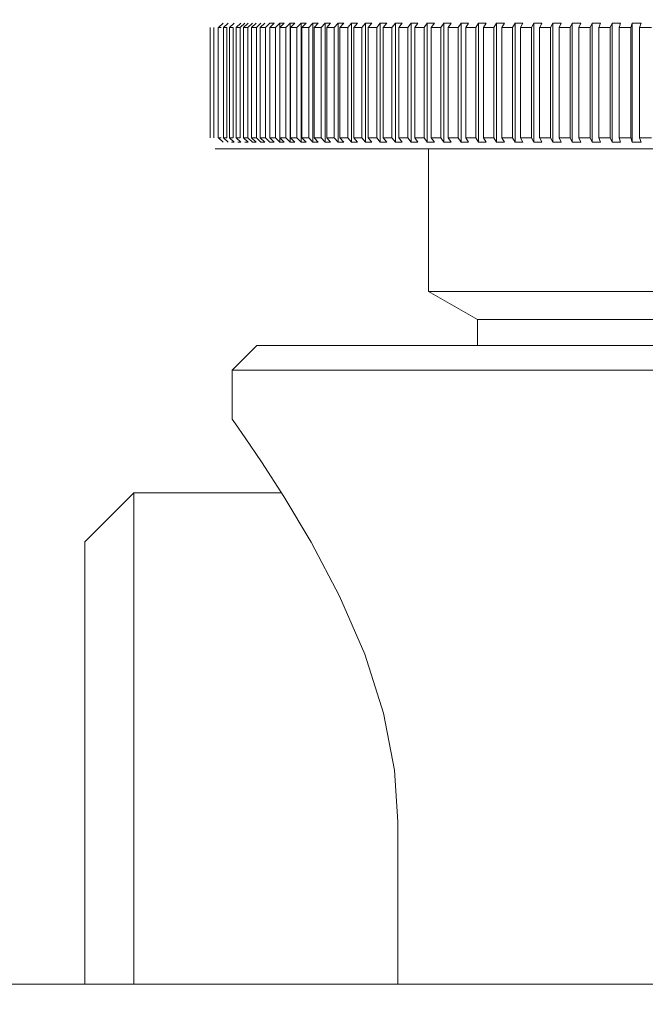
# Model space of a CAD drawing. Header units: millimetres. Extents: x 3925 to 5043, y -86 to 778.
# Tile 42 of 164: x 4367 to 4370, y 223 to 228. Entities that reach past the tile are written whole.
import ezdxf

# ---------------------------------------------------------------- set-up
doc = ezdxf.new("R2010")
doc.units = ezdxf.units.MM
doc.header["$LTSCALE"] = 46.255
doc.header["$PDMODE"] = 3
doc.header["$PDSIZE"] = 1
doc.layers.get('Defpoints').update_dxf_attribs({"linetype": 'CONTINUOUS'})
doc.layers.add('140-154101-01_RIGGDXF_DIMENSION', color=7, linetype='CONTINUOUS')
doc.layers.add('140-155102-0DXF_CONTINUOUS_LINE', color=7, linetype='CONTINUOUS')
doc.styles.add('SLDTEXTSTYLE0', font='arialbd.ttf', dxfattribs={"height": 5.5})
doc.dimstyles.new('SLDDIMSTYLE2', dxfattribs={"dimtxt": 5.650301, "dimasz": 4.572, "dimexe": 0, "dimexo": 0.0625, "dimgap": 1.412575, "dimtad": 0, "dimtih": 1, "dimtoh": 1, "dimlfac": 3.5, "dimrnd": 1e-09, "dimzin": 4, "dimdsep": 46, "dimtxsty": 'SLDTEXTSTYLE0', "dimsah": 1, "dimcen": 0.09, "dimadec": 0, "dimazin": 1, "dimtol": 1, "dimtp": 0.5, "dimtm": 0.5, "dimtfac": 1, "dimtdec": 1, "dimtofl": 0, "dimtmove": 0, "dimatfit": 3, "dimfxl": 1, "dimfrac": 2, "dimtolj": 1, "dimarcsym": 0})

# ---------------------------------------------------------------- blocks, each defined once
blk = doc.blocks.new('*D67')
at = {"layer": '140-154101-01_RIGGDXF_DIMENSION', "color": 0, "linetype": 'Continuous', "lineweight": -2}
for p, q in [((4333.4706, 263.8912), (4333.4706, 182.3141)), ((4357.8456, 258.6127), (4357.8456, 182.3141)), ((4337.4706, 182.3141), (4353.8456, 182.3141)), ((4357.8456, 182.3141), (4405.313, 182.3141))]:
    blk.add_line(p, q, dxfattribs=at)
at = {"layer": '140-154101-01_RIGGDXF_DIMENSION', "color": 0, "linetype": 'Continuous'}
for points in [[(4337.4706, 182.9807), (4337.4706, 181.6474), (4333.4706, 182.3141)], [(4353.8456, 182.9807), (4353.8456, 181.6474), (4357.8456, 182.3141)]]:
    blk.add_solid(points, dxfattribs=at)
at = {"layer": 'Defpoints', "color": 0, "linetype": 'Continuous'}
for p in [(4333.4706, 263.9537), (4357.8456, 258.6752), (4357.8456, 182.3141)]:
    blk.add_point(p, dxfattribs=at)
at = {"layer": '140-154101-01_RIGGDXF_DIMENSION', "color": 0, "linetype": 'Continuous', "insert": (4383.5793, 187.2626), "char_height": 5.5, "attachment_point": 5, "style": 'SLDTEXTSTYLE0'}
blk.add_mtext('\\A1;97.50 [3.84]', dxfattribs=at)

msp = doc.modelspace()

# ---------------------------------------------------------------- linework, layer by layer
at = {"layer": '140-155102-0DXF_CONTINUOUS_LINE', "color": 7, "linetype": 'Continuous', "lineweight": 0}
for p, q in [((4367.9245, 228.2198), (4367.9001, 228.1976)), ((4367.9507, 228.2198), (4367.9265, 228.1976)), ((4367.9806, 228.2198), (4367.9566, 228.1976)), ((4368.0141, 228.2198), (4367.9904, 228.1976)), ((4368.0113, 228.1976), (4368.0349, 228.2198)), ((4368.0512, 228.2198), (4368.0279, 228.1976)), ((4368.0507, 228.1976), (4368.0741, 228.2198)), ((4368.0919, 228.2198), (4368.0689, 228.1976)), ((4368.0938, 228.1976), (4368.1168, 228.2198)), ((4368.1361, 228.2198), (4368.1134, 228.1976)), ((4368.1403, 228.1976), (4368.163, 228.2198)), ((4368.1838, 228.2198), (4368.1615, 228.1976)), ((4368.163, 228.2198), (4368.1838, 228.2198)), ((4368.1903, 228.1976), (4368.2126, 228.2198)), ((4368.2126, 227.6126), (4368.2126, 228.2198)), ((4368.2126, 228.2198), (4368.2348, 228.2198)), ((4368.2348, 228.2198), (4368.2129, 228.1976)), ((4368.2437, 228.1976), (4368.2656, 228.2198)), ((4368.2655, 228.2198), (4368.2892, 228.2198)), ((4368.2656, 227.6126), (4368.2656, 228.2198)), ((4368.2892, 228.2198), (4368.2678, 228.1976)), ((4368.3004, 228.1976), (4368.3218, 228.2198)), ((4368.3218, 227.6126), (4368.3218, 228.2198)), ((4368.3218, 228.2198), (4368.3469, 228.2198)), ((4368.3468, 228.2198), (4368.3259, 228.1976)), ((4368.3604, 228.1976), (4368.3813, 228.2198)), ((4368.3813, 227.6126), (4368.3813, 228.2198)), ((4368.3813, 228.2198), (4368.4077, 228.2198)), ((4368.4077, 228.2198), (4368.3872, 228.1976)), ((4368.4235, 228.1976), (4368.4439, 228.2198)), ((4368.4439, 227.6126), (4368.4439, 228.2198)), ((4368.4439, 228.2198), (4368.4717, 228.2198)), ((4368.4716, 228.2198), (4368.4517, 228.1976)), ((4368.4897, 228.1976), (4368.5097, 228.2198)), ((4368.5096, 228.2198), (4368.5387, 228.2198)), ((4368.5097, 227.6126), (4368.5097, 228.2198)), ((4368.5386, 228.2198), (4368.5193, 228.1976)), ((4368.559, 228.1976), (4368.5784, 228.2198)), ((4368.5783, 228.2198), (4368.6086, 228.2198)), ((4368.5784, 227.6126), (4368.5784, 228.2198)), ((4368.6086, 228.2198), (4368.5898, 228.1976)), ((4368.6312, 228.1976), (4368.65, 228.2198)), ((4368.65, 227.6126), (4368.65, 228.2198)), ((4368.65, 228.2198), (4368.6815, 228.2198)), ((4368.6815, 228.2198), (4368.6632, 228.1976)), ((4368.7062, 228.1976), (4368.7245, 228.2198)), ((4368.7244, 228.2198), (4368.7571, 228.2198)), ((4368.7245, 227.6126), (4368.7245, 228.2198)), ((4368.7571, 228.2198), (4368.7395, 228.1976)), ((4368.784, 228.1976), (4368.8017, 228.2198)), ((4368.8016, 228.2198), (4368.8355, 228.2198)), ((4368.8017, 227.6126), (4368.8017, 228.2198)), ((4368.8354, 228.2198), (4368.8185, 228.1976)), ((4368.8645, 228.1976), (4368.8815, 228.2198)), ((4368.8815, 227.6126), (4368.8815, 228.2198)), ((4368.8815, 228.2198), (4368.9164, 228.2198)), ((4368.9164, 228.2198), (4368.9, 228.1976)), ((4368.9476, 228.1976), (4368.9639, 228.2198)), ((4368.9638, 228.2198), (4368.9998, 228.2198)), ((4368.9639, 227.6126), (4368.9639, 228.2198)), ((4368.9998, 228.2198), (4368.9842, 228.1976)), ((4369.0331, 228.1976), (4369.0487, 228.2198)), ((4369.0487, 228.2198), (4369.0857, 228.2198)), ((4369.0487, 227.6126), (4369.0487, 228.2198)), ((4369.0856, 228.2198), (4369.0707, 228.1976)), ((4369.1209, 228.1976), (4369.1359, 228.2198)), ((4369.1358, 228.2198), (4369.1738, 228.2198)), ((4369.1359, 227.6126), (4369.1359, 228.2198)), ((4369.1738, 228.2198), (4369.1595, 228.1976)), ((4369.211, 228.1976), (4369.2253, 228.2198)), ((4369.2252, 228.2198), (4369.2641, 228.2198)), ((4369.2253, 227.6126), (4369.2253, 228.2198)), ((4369.2641, 228.2198), (4369.2506, 228.1976)), ((4369.3033, 228.1976), (4369.3168, 228.2198)), ((4369.3168, 228.2198), (4369.3565, 228.2198)), ((4369.3168, 227.6126), (4369.3168, 228.2198)), ((4369.3565, 228.2198), (4369.3437, 228.1976)), ((4369.3976, 228.1976), (4369.4103, 228.2198)), ((4369.4103, 228.2198), (4369.4509, 228.2198)), ((4369.4103, 227.6126), (4369.4103, 228.2198)), ((4369.4509, 228.2198), (4369.4389, 228.1976)), ((4369.4938, 228.1976), (4369.5058, 228.2198)), ((4369.5057, 228.2198), (4369.5471, 228.2198)), ((4369.5058, 227.6126), (4369.5058, 228.2198)), ((4369.5471, 228.2198), (4369.5359, 228.1976)), ((4369.5918, 228.1976), (4369.603, 228.2198)), ((4369.603, 228.2198), (4369.6451, 228.2198)), ((4369.603, 227.6126), (4369.603, 228.2198)), ((4369.6451, 228.2198), (4369.6346, 228.1976)), ((4369.6915, 228.1976), (4369.7019, 228.2198)), ((4369.7019, 228.2198), (4369.7447, 228.2198)), ((4369.7019, 227.6126), (4369.7019, 228.2198)), ((4369.7446, 228.2198), (4369.735, 228.1976)), ((4369.7927, 228.1976), (4369.8024, 228.2198)), ((4369.8023, 228.2198), (4369.8457, 228.2198)), ((4369.8024, 227.6126), (4369.8024, 228.2198)), ((4369.8457, 228.2198), (4369.8369, 228.1976)), ((4369.8954, 228.1976), (4369.9042, 228.2198)), ((4369.9042, 228.2198), (4369.9482, 228.2198)), ((4369.9042, 227.6126), (4369.9042, 228.2198)), ((4369.9481, 228.2198), (4369.9401, 228.1976)), ((4369.9994, 228.1976), (4370.0074, 228.2198)), ((4370.0073, 228.2198), (4370.0518, 228.2198)), ((4370.0074, 227.6126), (4370.0074, 228.2198)), ((4370.0518, 228.2198), (4370.0447, 228.1976)), ((4367.8584, 227.6348), (4367.8584, 228.1976)), ((4367.8773, 227.6348), (4367.8773, 228.1976)), ((4367.9, 227.6348), (4367.9, 228.1976)), ((4367.9264, 227.6348), (4367.9264, 228.1976)), ((4367.9432, 227.6348), (4367.9432, 228.1976)), ((4367.9566, 227.6348), (4367.9566, 228.1976)), ((4367.9754, 227.6348), (4367.9754, 228.1976)), ((4367.9904, 227.6348), (4367.9904, 228.1976)), ((4368.0113, 227.6348), (4368.0113, 228.1976)), ((4368.0278, 227.6348), (4368.0278, 228.1976)), ((4368.0507, 227.6348), (4368.0507, 228.1976)), ((4368.0688, 227.6348), (4368.0688, 228.1976)), ((4368.0938, 227.6348), (4368.0938, 228.1976)), ((4368.1134, 227.6348), (4368.1134, 228.1976)), ((4368.1403, 227.6348), (4368.1403, 228.1976)), ((4368.1614, 227.6348), (4368.1614, 228.1976)), ((4368.1903, 227.6348), (4368.1903, 228.1976)), ((4368.2129, 227.6348), (4368.2129, 228.1976)), ((4368.2437, 227.6348), (4368.2437, 228.1976)), ((4368.2677, 227.6348), (4368.2677, 228.1976)), ((4368.3004, 227.6348), (4368.3004, 228.1976)), ((4368.3258, 227.6348), (4368.3258, 228.1976)), ((4368.3604, 227.6348), (4368.3604, 228.1976)), ((4368.3872, 227.6348), (4368.3872, 228.1976)), ((4368.4235, 227.6348), (4368.4235, 228.1976)), ((4368.4516, 227.6348), (4368.4516, 228.1976)), ((4368.4897, 227.6348), (4368.4897, 228.1976)), ((4368.5192, 227.6348), (4368.5192, 228.1976)), ((4368.559, 227.6348), (4368.559, 228.1976)), ((4368.5897, 227.6348), (4368.5897, 228.1976)), ((4368.6312, 227.6348), (4368.6312, 228.1976)), ((4368.6632, 227.6348), (4368.6632, 228.1976)), ((4368.7062, 227.6348), (4368.7062, 228.1976)), ((4368.7394, 227.6348), (4368.7394, 228.1976)), ((4368.784, 227.6348), (4368.784, 228.1976)), ((4368.8184, 227.6348), (4368.8184, 228.1976)), ((4368.8645, 227.6348), (4368.8645, 228.1976)), ((4368.9, 227.6348), (4368.9, 228.1976)), ((4368.9476, 227.6348), (4368.9476, 228.1976)), ((4368.9841, 227.6348), (4368.9841, 228.1976)), ((4369.0331, 227.6348), (4369.0331, 228.1976)), ((4369.0706, 227.6348), (4369.0706, 228.1976)), ((4369.1209, 227.6348), (4369.1209, 228.1976)), ((4369.1595, 227.6348), (4369.1595, 228.1976)), ((4369.211, 227.6348), (4369.211, 228.1976)), ((4369.2505, 227.6348), (4369.2505, 228.1976)), ((4369.3033, 227.6348), (4369.3033, 228.1976)), ((4369.3437, 227.6348), (4369.3437, 228.1976)), ((4369.3976, 227.6348), (4369.3976, 228.1976)), ((4369.4388, 227.6348), (4369.4388, 228.1976)), ((4369.4938, 227.6348), (4369.4938, 228.1976)), ((4369.5358, 227.6348), (4369.5358, 228.1976)), ((4369.5918, 227.6348), (4369.5918, 228.1976)), ((4369.6346, 227.6348), (4369.6346, 228.1976)), ((4369.6915, 227.6348), (4369.6915, 228.1976)), ((4369.7349, 227.6348), (4369.7349, 228.1976)), ((4369.7927, 227.6348), (4369.7927, 228.1976)), ((4369.8368, 227.6348), (4369.8368, 228.1976)), ((4369.8954, 227.6348), (4369.8954, 228.1976)), ((4369.9401, 227.6348), (4369.9401, 228.1976)), ((4369.9994, 227.6348), (4369.9994, 228.1976)), ((4370.0446, 227.6348), (4370.0446, 228.1976)), ((4367.9001, 227.6348), (4367.9245, 227.6126)), ((4367.9265, 227.6348), (4367.9507, 227.6126)), ((4367.9566, 227.6348), (4367.9806, 227.6126)), ((4367.9806, 227.6126), (4367.9674, 227.6126)), ((4367.9904, 227.6348), (4368.0141, 227.6126)), ((4368.0141, 227.6126), (4367.9993, 227.6126)), ((4368.0279, 227.6348), (4368.0512, 227.6126)), ((4368.0513, 227.6126), (4368.0349, 227.6126)), ((4368.0741, 227.6126), (4368.0507, 227.6348)), ((4368.0689, 227.6348), (4368.0919, 227.6126)), ((4368.0919, 227.6126), (4368.0741, 227.6126)), ((4368.1168, 227.6126), (4368.0938, 227.6348)), ((4368.1134, 227.6348), (4368.1361, 227.6126)), ((4368.1361, 227.6126), (4368.1168, 227.6126)), ((4368.163, 227.6126), (4368.1403, 227.6348)), ((4368.1615, 227.6348), (4368.1838, 227.6126)), ((4368.1838, 227.6126), (4368.163, 227.6126)), ((4368.2126, 227.6126), (4368.1903, 227.6348)), ((4368.2348, 227.6126), (4368.2126, 227.6126)), ((4368.2129, 227.6348), (4368.2348, 227.6126)), ((4368.2656, 227.6126), (4368.2437, 227.6348)), ((4368.2892, 227.6126), (4368.2655, 227.6126)), ((4368.2678, 227.6348), (4368.2892, 227.6126)), ((4368.3218, 227.6126), (4368.3004, 227.6348)), ((4368.3469, 227.6126), (4368.3218, 227.6126)), ((4368.3259, 227.6348), (4368.3468, 227.6126)), ((4368.3813, 227.6126), (4368.3604, 227.6348)), ((4368.4077, 227.6126), (4368.3813, 227.6126)), ((4368.3872, 227.6348), (4368.4077, 227.6126)), ((4368.4439, 227.6126), (4368.4235, 227.6348)), ((4368.4717, 227.6126), (4368.4439, 227.6126)), ((4368.4517, 227.6348), (4368.4716, 227.6126)), ((4368.5097, 227.6126), (4368.4897, 227.6348)), ((4368.5387, 227.6126), (4368.5096, 227.6126)), ((4368.5193, 227.6348), (4368.5386, 227.6126)), ((4368.5784, 227.6126), (4368.559, 227.6348)), ((4368.6086, 227.6126), (4368.5783, 227.6126)), ((4368.5898, 227.6348), (4368.6086, 227.6126)), ((4368.65, 227.6126), (4368.6312, 227.6348)), ((4368.6815, 227.6126), (4368.65, 227.6126)), ((4368.6632, 227.6348), (4368.6815, 227.6126)), ((4368.7245, 227.6126), (4368.7062, 227.6348)), ((4368.7571, 227.6126), (4368.7244, 227.6126)), ((4368.7395, 227.6348), (4368.7571, 227.6126)), ((4368.8017, 227.6126), (4368.784, 227.6348)), ((4368.8355, 227.6126), (4368.8016, 227.6126)), ((4368.8185, 227.6348), (4368.8354, 227.6126)), ((4368.8815, 227.6126), (4368.8645, 227.6348)), ((4368.9164, 227.6126), (4368.8815, 227.6126)), ((4368.9, 227.6348), (4368.9164, 227.6126)), ((4368.9639, 227.6126), (4368.9476, 227.6348)), ((4368.9998, 227.6126), (4368.9638, 227.6126)), ((4368.9842, 227.6348), (4368.9998, 227.6126)), ((4369.0487, 227.6126), (4369.0331, 227.6348)), ((4369.0857, 227.6126), (4369.0487, 227.6126)), ((4369.0707, 227.6348), (4369.0856, 227.6126)), ((4369.1359, 227.6126), (4369.1209, 227.6348)), ((4369.1738, 227.6126), (4369.1358, 227.6126)), ((4369.1595, 227.6348), (4369.1738, 227.6126)), ((4369.2253, 227.6126), (4369.211, 227.6348)), ((4369.2641, 227.6126), (4369.2252, 227.6126)), ((4369.2506, 227.6348), (4369.2641, 227.6126)), ((4369.3168, 227.6126), (4369.3033, 227.6348)), ((4369.3565, 227.6126), (4369.3168, 227.6126)), ((4369.3437, 227.6348), (4369.3565, 227.6126)), ((4369.4103, 227.6126), (4369.3976, 227.6348)), ((4369.4509, 227.6126), (4369.4103, 227.6126)), ((4369.4389, 227.6348), (4369.4509, 227.6126)), ((4369.5058, 227.6126), (4369.4938, 227.6348)), ((4369.5471, 227.6126), (4369.5057, 227.6126)), ((4369.5359, 227.6348), (4369.5471, 227.6126)), ((4369.603, 227.6126), (4369.5918, 227.6348)), ((4369.6451, 227.6126), (4369.603, 227.6126)), ((4369.6346, 227.6348), (4369.6451, 227.6126)), ((4369.7019, 227.6126), (4369.6915, 227.6348)), ((4369.7447, 227.6126), (4369.7019, 227.6126)), ((4369.735, 227.6348), (4369.7446, 227.6126)), ((4369.8024, 227.6126), (4369.7927, 227.6348)), ((4369.8457, 227.6126), (4369.8023, 227.6126)), ((4369.8369, 227.6348), (4369.8457, 227.6126)), ((4369.9042, 227.6126), (4369.8954, 227.6348)), ((4369.9482, 227.6126), (4369.9042, 227.6126)), ((4369.9401, 227.6348), (4369.9481, 227.6126)), ((4370.0074, 227.6126), (4369.9994, 227.6348)), ((4370.0518, 227.6126), (4370.0073, 227.6126)), ((4370.0447, 227.6348), (4370.0518, 227.6126)), ((4374.0573, 227.5787), (4367.8839, 227.5787)), ((4368.9706, 227.5787), (4368.9706, 226.8537)), ((4369.2194, 226.7101), (4368.9706, 226.8537)), ((4368.9706, 226.8537), (4372.9706, 226.8537)), ((4369.2194, 226.7101), (4372.7218, 226.7101)), ((4369.2194, 226.5787), (4369.2194, 226.7101)), ((4367.9706, 226.4537), (4368.0956, 226.5787)), ((4373.8456, 226.5787), (4368.0956, 226.5787)), ((4367.9706, 226.4537), (4367.9706, 226.2037)), ((4373.9706, 226.4537), (4367.9706, 226.4537)), ((4367.987, 226.1804), (4367.9706, 226.2037)), ((4367.2206, 225.5787), (4367.4706, 225.8287)), ((4367.4706, 225.8287), (4367.4706, 223.3287)), ((4368.2216, 225.8287), (4367.4706, 225.8287)), ((4367.2206, 225.5787), (4367.2206, 223.3287)), ((4368.8133, 224.1537), (4368.8133, 223.3287)), ((4328.4704, 223.3287), (4520.9704, 223.3287))]:
    msp.add_line(p, q, dxfattribs=at)
for points in [[(4367.9, 228.1976), (4367.9049, 228.1977), (4367.9097, 228.1977), (4367.9146, 228.1976)], [(4367.9264, 228.1976), (4367.932, 228.1977), (4367.9376, 228.1977), (4367.9431, 228.1976)], [(4367.9566, 228.1976), (4367.9628, 228.1977), (4367.9691, 228.1977), (4367.9754, 228.1976)], [(4367.9904, 228.1976), (4367.9973, 228.1977), (4368.0043, 228.1977), (4368.0112, 228.1976)], [(4368.0278, 228.1976), (4368.0355, 228.1977), (4368.0431, 228.1977), (4368.0507, 228.1976)], [(4368.0688, 228.1976), (4368.0772, 228.1977), (4368.0855, 228.1977), (4368.0938, 228.1976)], [(4368.1134, 228.1976), (4368.1224, 228.1977), (4368.1313, 228.1977), (4368.1403, 228.1976)], [(4368.1614, 228.1976), (4368.1711, 228.1977), (4368.1807, 228.1977), (4368.1903, 228.1976)], [(4368.2129, 228.1976), (4368.2232, 228.1977), (4368.2334, 228.1977), (4368.2437, 228.1976)], [(4368.2677, 228.1976), (4368.2786, 228.1977), (4368.2895, 228.1977), (4368.3004, 228.1976)], [(4368.3258, 228.1976), (4368.3373, 228.1977), (4368.3488, 228.1977), (4368.3603, 228.1976)], [(4368.3872, 228.1976), (4368.3993, 228.1977), (4368.4114, 228.1977), (4368.4235, 228.1976)], [(4368.4516, 228.1976), (4368.4643, 228.1977), (4368.477, 228.1977), (4368.4897, 228.1976)], [(4368.5192, 228.1976), (4368.5325, 228.1977), (4368.5457, 228.1977), (4368.559, 228.1976)], [(4368.5897, 228.1976), (4368.6036, 228.1977), (4368.6174, 228.1977), (4368.6312, 228.1976)], [(4368.6632, 228.1976), (4368.6775, 228.1977), (4368.6919, 228.1977), (4368.7062, 228.1976)], [(4368.7394, 228.1976), (4368.7543, 228.1977), (4368.7692, 228.1977), (4368.784, 228.1976)], [(4368.8184, 228.1976), (4368.8338, 228.1977), (4368.8491, 228.1977), (4368.8645, 228.1976)], [(4368.9, 228.1976), (4368.9159, 228.1977), (4368.9317, 228.1977), (4368.9476, 228.1976)], [(4368.9841, 228.1976), (4369.0004, 228.1977), (4369.0167, 228.1977), (4369.0331, 228.1976)], [(4369.0706, 228.1976), (4369.0874, 228.1977), (4369.1042, 228.1977), (4369.1209, 228.1976)], [(4369.1595, 228.1976), (4369.1767, 228.1977), (4369.1938, 228.1977), (4369.211, 228.1976)], [(4369.2505, 228.1976), (4369.2681, 228.1977), (4369.2857, 228.1977), (4369.3033, 228.1976)], [(4369.3437, 228.1976), (4369.3617, 228.1977), (4369.3796, 228.1977), (4369.3976, 228.1976)], [(4369.4388, 228.1976), (4369.4572, 228.1977), (4369.4755, 228.1977), (4369.4938, 228.1976)], [(4369.5358, 228.1976), (4369.5545, 228.1977), (4369.5731, 228.1977), (4369.5918, 228.1976)], [(4369.6346, 228.1976), (4369.6536, 228.1977), (4369.6725, 228.1977), (4369.6915, 228.1976)], [(4369.7349, 228.1976), (4369.7542, 228.1977), (4369.7735, 228.1977), (4369.7928, 228.1976)], [(4369.8368, 228.1976), (4369.8564, 228.1977), (4369.8759, 228.1977), (4369.8954, 228.1976)], [(4369.9401, 228.1976), (4369.9599, 228.1977), (4369.9796, 228.1977), (4369.9994, 228.1976)], [(4370.0446, 228.1976), (4370.0646, 228.1977), (4370.0846, 228.1977), (4370.1046, 228.1976)], [(4367.9146, 227.6348), (4367.9097, 227.6347), (4367.9049, 227.6347), (4367.9, 227.6348)], [(4367.9431, 227.6348), (4367.9376, 227.6347), (4367.932, 227.6347), (4367.9264, 227.6348)], [(4367.9754, 227.6348), (4367.9691, 227.6347), (4367.9628, 227.6347), (4367.9566, 227.6348)], [(4368.0112, 227.6348), (4368.0043, 227.6347), (4367.9973, 227.6347), (4367.9904, 227.6348)], [(4368.0507, 227.6348), (4368.0431, 227.6347), (4368.0355, 227.6347), (4368.0278, 227.6348)], [(4368.0938, 227.6348), (4368.0855, 227.6347), (4368.0772, 227.6347), (4368.0688, 227.6348)], [(4368.1403, 227.6348), (4368.1313, 227.6347), (4368.1224, 227.6347), (4368.1134, 227.6348)], [(4368.1903, 227.6348), (4368.1807, 227.6347), (4368.1711, 227.6347), (4368.1614, 227.6348)], [(4368.2437, 227.6348), (4368.2334, 227.6347), (4368.2232, 227.6347), (4368.2129, 227.6348)], [(4368.3004, 227.6348), (4368.2895, 227.6347), (4368.2786, 227.6347), (4368.2677, 227.6348)], [(4368.3603, 227.6348), (4368.3488, 227.6347), (4368.3373, 227.6347), (4368.3258, 227.6348)], [(4368.4235, 227.6348), (4368.4114, 227.6347), (4368.3993, 227.6347), (4368.3872, 227.6348)], [(4368.4897, 227.6348), (4368.477, 227.6347), (4368.4643, 227.6347), (4368.4516, 227.6348)], [(4368.559, 227.6348), (4368.5457, 227.6347), (4368.5325, 227.6347), (4368.5192, 227.6348)], [(4368.6312, 227.6348), (4368.6174, 227.6347), (4368.6036, 227.6347), (4368.5897, 227.6348)], [(4368.7062, 227.6348), (4368.6919, 227.6347), (4368.6775, 227.6347), (4368.6632, 227.6348)], [(4368.784, 227.6348), (4368.7692, 227.6347), (4368.7543, 227.6347), (4368.7394, 227.6348)], [(4368.8645, 227.6348), (4368.8491, 227.6347), (4368.8338, 227.6347), (4368.8184, 227.6348)], [(4368.9476, 227.6348), (4368.9317, 227.6347), (4368.9159, 227.6347), (4368.9, 227.6348)], [(4369.0331, 227.6348), (4369.0167, 227.6347), (4369.0004, 227.6347), (4368.9841, 227.6348)], [(4369.1209, 227.6348), (4369.1042, 227.6347), (4369.0874, 227.6347), (4369.0706, 227.6348)], [(4369.211, 227.6348), (4369.1938, 227.6347), (4369.1767, 227.6347), (4369.1595, 227.6348)], [(4369.3033, 227.6348), (4369.2857, 227.6347), (4369.2681, 227.6347), (4369.2505, 227.6348)], [(4369.3976, 227.6348), (4369.3796, 227.6347), (4369.3617, 227.6347), (4369.3437, 227.6348)], [(4369.4938, 227.6348), (4369.4755, 227.6347), (4369.4572, 227.6347), (4369.4388, 227.6348)], [(4369.5918, 227.6348), (4369.5731, 227.6347), (4369.5545, 227.6347), (4369.5358, 227.6348)], [(4369.6915, 227.6348), (4369.6725, 227.6347), (4369.6536, 227.6347), (4369.6346, 227.6348)], [(4369.7928, 227.6348), (4369.7735, 227.6347), (4369.7542, 227.6347), (4369.7349, 227.6348)], [(4369.8954, 227.6348), (4369.8759, 227.6347), (4369.8564, 227.6347), (4369.8368, 227.6348)], [(4369.9994, 227.6348), (4369.9796, 227.6347), (4369.9599, 227.6347), (4369.9401, 227.6348)], [(4370.1046, 227.6348), (4370.0846, 227.6347), (4370.0646, 227.6347), (4370.0446, 227.6348)], [(4368.372, 225.5783), (4368.2338, 225.8098), (4368.1199, 225.9862), (4368.037, 226.1086), (4367.987, 226.1804)], [(4368.8133, 224.1537), (4368.7966, 224.4173), (4368.7407, 224.7075), (4368.6451, 225.0078), (4368.517, 225.3034), (4368.372, 225.5783)]]:
    msp.add_lwpolyline(points, dxfattribs=at)

# ---------------------------------------------------------------- dimensions: what is measured, and where the dimension line sits
at = {"layer": '140-154101-01_RIGGDXF_DIMENSION', "color": 2, "linetype": 'Continuous'}
dim = msp.add_linear_dim(base=(4357.8456, 182.3141), p1=(4333.4706, 263.9537), p2=(4357.8456, 258.6752), dimstyle='SLDDIMSTYLE2', override={"dimtxt": 5, "dimasz": 4, "dimtad": 1, "dimtih": 0, "dimtoh": 0, "dimlfac": 4, "dimtol": 0, "dimtp": 0.01, "dimtm": 0.01, "dimtdec": 2, "dimtofl": 1, "dimtzin": 0}, dxfattribs=at)
dim.commit()
dim.dimension.update_dxf_attribs({"geometry": '*D67', "text_midpoint": (4383.5793, 182.3141), "dimtype": 160})

doc.saveas('drawing.dxf')
